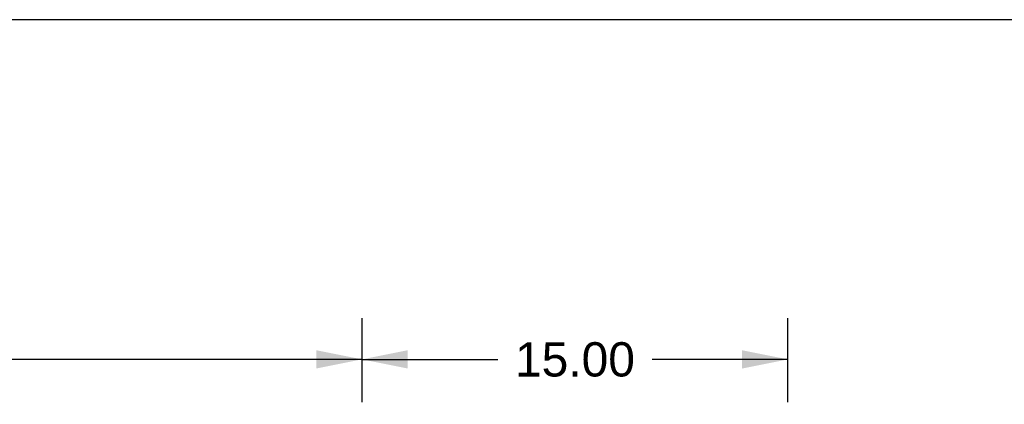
# Model space of a CAD drawing. Header units: inches. Extents: x 0 to 274, y 0 to 177.
# Tile 120 of 138: x 104 to 139, y 164 to 177. Entities that reach past the tile are written whole.
import ezdxf

# ---------------------------------------------------------------- set-up
doc = ezdxf.new("R2010")
doc.units = ezdxf.units.IN
doc.header["$LTSCALE"] = 15.069778
doc.header["$MEASUREMENT"] = 0
doc.layers.get('0').update_dxf_attribs({"linetype": 'CONTINUOUS'})
doc.layers.add('DIMENSIONS', color=7, linetype='CONTINUOUS')
doc.styles.get("Standard").update_dxf_attribs({"font": 'arial.ttf'})
doc.dimstyles.new('DIMSTYLE_1', dxfattribs={"dimtxt": 1.208806, "dimasz": 1.611741, "dimexe": 0.09, "dimexo": 0.07, "dimgap": 0.0375, "dimtad": 0, "dimtih": 1, "dimtoh": 1, "dimzin": 4, "dimdsep": 46, "dimtxsty": 'Standard', "dimblk": '_FILLED', "dimblk1": '_FILLED', "dimblk2": '_FILLED', "dimcen": 0.09, "dimadec": 3, "dimazin": 1, "dimtfac": 1, "dimtdec": 3, "dimtofl": 0, "dimtmove": 0, "dimatfit": 3, "dimldrblk": '_FILLED', "dimfxl": 0, "dimtolj": 1, "dimtzin": 4, "dimarcsym": 0})

# ---------------------------------------------------------------- blocks, each defined once
blk = doc.blocks.new('_FILLED')
at = {"color": 0, "linetype": 'ByBlock'}
blk.add_solid([(0, 0), (-1, 0.2), (-1, -0.2)], dxfattribs=at)
blk = doc.blocks.new('*D1')
at = {"layer": 'DIMENSIONS', "color": 2, "linetype": 'Continuous'}
for p, q in [((38.355, 163.896), (38.355, 166.77)), ((116.105, 163.896), (116.105, 166.77)), ((38.355, 165.319), (74.513, 165.319)), ((116.105, 165.319), (79.946, 165.319))]:
    blk.add_line(p, q, dxfattribs=at)
at = {"layer": 'DIMENSIONS', "color": 2, "linetype": 'Continuous', "xscale": 1.6117409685, "yscale": 1.6117409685, "zscale": 1.6117409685, "rotation": 180}
blk.add_blockref('_FILLED', (38.355, 165.319), dxfattribs=at)
at = {"layer": 'DIMENSIONS', "color": 2, "linetype": 'Continuous', "xscale": 1.6117409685, "yscale": 1.6117409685, "zscale": 1.6117409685}
blk.add_blockref('_FILLED', (116.105, 165.319), dxfattribs=at)
at = {"layer": 'DIMENSIONS', "color": 2, "linetype": 'Continuous', "insert": (77.23, 165.924), "char_height": 1.2088, "width": 4.22408, "attachment_point": 2, "line_spacing_factor": 0.9}
blk.add_mtext('77.75', dxfattribs=at)
blk = doc.blocks.new('*D11')
at = {"layer": 'DIMENSIONS', "color": 2, "linetype": 'Continuous'}
for p, q in [((116.105, 163.805), (116.105, 166.77)), ((131.105, 163.805), (131.105, 166.77)), ((116.105, 165.319), (120.888, 165.319)), ((131.105, 165.319), (126.321, 165.319))]:
    blk.add_line(p, q, dxfattribs=at)
at = {"layer": 'DIMENSIONS', "color": 2, "linetype": 'Continuous', "xscale": 1.6117409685, "yscale": 1.6117409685, "zscale": 1.6117409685, "rotation": 180}
blk.add_blockref('_FILLED', (116.105, 165.319), dxfattribs=at)
at = {"layer": 'DIMENSIONS', "color": 2, "linetype": 'Continuous', "xscale": 1.6117409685, "yscale": 1.6117409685, "zscale": 1.6117409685}
blk.add_blockref('_FILLED', (131.105, 165.319), dxfattribs=at)
at = {"layer": 'DIMENSIONS', "color": 2, "linetype": 'Continuous', "insert": (123.605, 165.924), "char_height": 1.2088, "width": 4.22408, "attachment_point": 2, "line_spacing_factor": 0.9}
blk.add_mtext('15.00', dxfattribs=at)

msp = doc.modelspace()

# ---------------------------------------------------------------- linework, layer by layer
at = {"color": 7, "linetype": 'Continuous'}
msp.add_line((0, 177.292), (273.996, 177.292), dxfattribs=at)

# ---------------------------------------------------------------- dimensions: what is measured, and where the dimension line sits
at = {"layer": 'DIMENSIONS', "color": 2, "linetype": 'Continuous'}
for base, p1, p2, picture, middle in [((38.355, 165.319), (116.105, 166.84), (38.355, 166.84), '*D1', (77.234, 165.303)), ((116.105, 165.319), (131.105, 163.735), (116.105, 163.735), '*D11', (123.656, 165.312))]:
    dim = msp.add_linear_dim(base=base, p1=p1, p2=p2, angle=180, dimstyle='DIMSTYLE_1', dxfattribs=at)
    dim.commit()
    dim.dimension.update_dxf_attribs({"geometry": picture, "text_midpoint": middle, "dimtype": 160})

doc.saveas('drawing.dxf')
